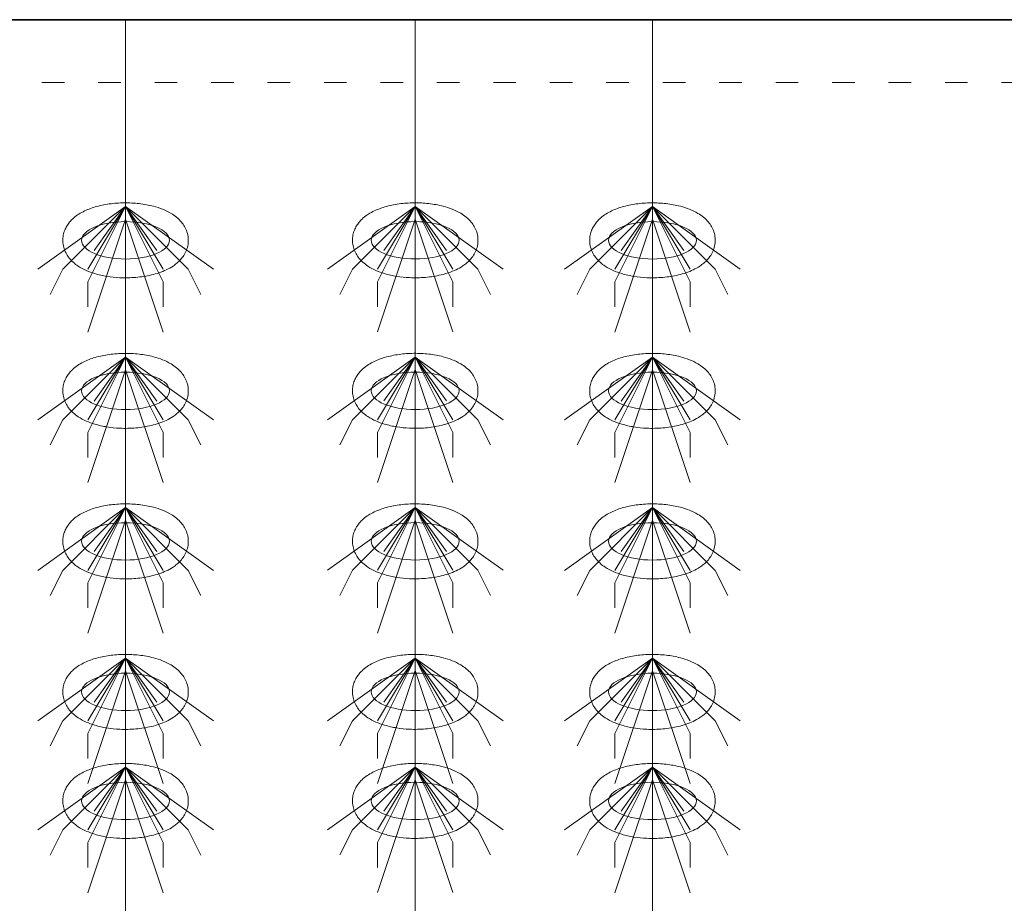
# Model space of a CAD drawing. Header units: metres. Extents: x 703769 to 722343, y 4313031 to 4317457.
# Tile 66 of 256: x 707708.96 to 707713.67, y 4313309.9 to 4313314.13. Entities that reach past the tile are written whole.
import ezdxf

# ---------------------------------------------------------------- set-up
doc = ezdxf.new("R2010")
doc.units = ezdxf.units.M
doc.header["$LTSCALE"] = 0.5
doc.linetypes.add('ACAD_ISO03W100', pattern=[30, 12, -18])
doc.linetypes.add('DASHED', pattern=[19.05, 12.7, -6.35])
for name, color, linetype, lineweight in [('4虚线层', 6, 'DASHED', 18), ('粗实线层', 7, 'Continuous', 35), ('设备', 6, 'Continuous', 18)]:
    doc.layers.add(name, color=color, linetype=linetype, lineweight=lineweight)

# ---------------------------------------------------------------- blocks, each defined once
blk = doc.blocks.new('hh_1')
at = {"layer": '设备'}
for p, q in [((-268840, 164960), (-268910, 164910)), ((-268840, 164960), (-268890, 164910)), ((-268840, 164960), (-268870, 164900)), ((-268840, 164960), (-268870, 164910)), ((-268840, 164960), (-268865, 164925)), ((-268840, 164960), (-268790, 164910)), ((-268840, 164960), (-268815, 164925)), ((-268840, 164960), (-268770, 164910)), ((-268840, 164960), (-268810, 164910)), ((-268840, 164960), (-268810, 164900)), ((-268840, 164950), (-268870, 164860)), ((-268840, 164950), (-268810, 164860)), ((-268890, 164910), (-268900, 164890)), ((-268790, 164910), (-268780, 164890)), ((-268870, 164900), (-268870, 164880)), ((-268810, 164900), (-268810, 164880))]:
    blk.add_line(p, q, dxfattribs=at)
blk = doc.blocks.new('dawda')
at = {"color": 7}
blk.add_line((535550.47, 33373.42), (541041.59, 33373.42), dxfattribs=at)
at = {"layer": '4虚线层', "color": 7, "linetype": 'ACAD_ISO03W100', "ltscale": 3}
blk.add_line((535550.47, 33323.42), (541041.59, 33323.42), dxfattribs=at)
at = {"layer": '设备', "color": 7}
for p, q in [((535797.23, 33373.42), (535797.23, 31373.38)), ((536028.15, 33373.42), (536028.15, 31373.42)), ((536217.25, 33373.42), (536217.25, 31373.38))]:
    blk.add_line(p, q, dxfattribs=at)
for centre in [(535797.24, 33197.5), (536028.15, 33197.54), (536217.25, 33197.5), (535797.24, 33077.5), (536028.15, 33077.54), (536217.25, 33077.5), (535797.24, 32957.5), (536028.15, 32957.54), (536217.25, 32957.5), (535797.24, 32837.5), (536028.15, 32837.54), (536217.25, 32837.5), (535797.24, 32750.55), (536028.15, 32750.59), (536217.25, 32750.55)]:
    blk.add_ellipse(centre, major_axis=(-35.04, 0), ratio=0.42498, dxfattribs=at)
for points in [[(535747.2, 33197.5), (535747.2, 33198.9), (535747.34, 33200.29), (535747.87, 33202.99), (535748.26, 33204.29), (535749.23, 33206.73), (535749.81, 33207.87), (535751.08, 33209.99), (535751.78, 33210.97), (535753.26, 33212.78), (535754.04, 33213.61), (535756.15, 33215.63), (535757.54, 33216.73), (535760.4, 33218.69), (535761.88, 33219.56), (535764.93, 33221.12), (535766.5, 33221.82), (535769.72, 33223.08), (535771.38, 33223.64), (535776.66, 33225.19), (535780.42, 33225.97), (535788.18, 33227.05), (535792.16, 33227.34), (535800.15, 33227.43), (535804.16, 33227.23), (535811.99, 33226.33), (535815.8, 33225.64), (535821.97, 33224.02), (535824.4, 33223.23), (535829.08, 33221.37), (535831.33, 33220.29), (535834.99, 33218.1), (535836.45, 33217.1), (535839.25, 33214.8), (535840.6, 33213.51), (535842.74, 33210.93), (535843.57, 33209.74), (535845.06, 33207.13), (535845.71, 33205.7), (535846.71, 33202.63), (535847.05, 33200.99), (535847.34, 33197.65), (535847.28, 33195.95), (535846.78, 33192.65), (535846.34, 33191.07), (535845.19, 33188.12), (535844.48, 33186.75), (535842.89, 33184.27), (535842.01, 33183.15), (535840.17, 33181.1), (535839.2, 33180.18), (535837.2, 33178.49), (535836.17, 33177.73), (535833.38, 33175.87), (535831.59, 33174.88), (535827.88, 33173.12), (535825.96, 33172.36), (535822, 33171.01), (535819.95, 33170.42), (535813.89, 33168.98), (535809.73, 33168.33), (535801.25, 33167.6), (535796.92, 33167.52), (535789.19, 33167.88), (535785.78, 33168.23), (535779.13, 33169.3), (535775.9, 33170.02), (535770.42, 33171.65), (535768.12, 33172.49), (535763.7, 33174.44), (535761.58, 33175.56), (535758.14, 33177.83), (535756.78, 33178.85), (535754.18, 33181.2), (535752.94, 33182.52), (535750.98, 33185.15), (535750.22, 33186.37), (535748.89, 33189.02), (535748.33, 33190.46), (535747.52, 33193.51), (535747.27, 33195.12), (535747.2, 33197), (535747.2, 33197.25), (535747.2, 33197.5)], [(535978.11, 33197.54), (535978.11, 33198.93), (535978.25, 33200.33), (535978.78, 33203.03), (535979.17, 33204.32), (535980.14, 33206.77), (535980.72, 33207.91), (535982, 33210.03), (535982.7, 33211.01), (535984.17, 33212.81), (535984.95, 33213.64), (535987.07, 33215.67), (535988.45, 33216.77), (535991.31, 33218.73), (535992.79, 33219.6), (535995.84, 33221.16), (535997.41, 33221.86), (536000.63, 33223.11), (536002.29, 33223.67), (536007.57, 33225.23), (536011.34, 33226.01), (536019.09, 33227.09), (536023.07, 33227.38), (536031.07, 33227.46), (536035.07, 33227.26), (536042.9, 33226.37), (536046.72, 33225.67), (536052.88, 33224.05), (536055.31, 33223.27), (536060, 33221.4), (536062.25, 33220.33), (536065.9, 33218.14), (536067.36, 33217.14), (536070.17, 33214.84), (536071.51, 33213.54), (536073.65, 33210.96), (536074.49, 33209.78), (536075.98, 33207.16), (536076.63, 33205.73), (536077.62, 33202.67), (536077.96, 33201.03), (536078.25, 33197.69), (536078.19, 33195.98), (536077.69, 33192.69), (536077.26, 33191.1), (536076.1, 33188.15), (536075.39, 33186.79), (536073.8, 33184.31), (536072.92, 33183.18), (536071.08, 33181.14), (536070.11, 33180.22), (536068.11, 33178.53), (536067.08, 33177.76), (536064.3, 33175.91), (536062.5, 33174.92), (536058.79, 33173.16), (536056.87, 33172.39), (536052.91, 33171.04), (536050.87, 33170.46), (536044.8, 33169.01), (536040.65, 33168.37), (536032.16, 33167.63), (536027.83, 33167.55), (536020.11, 33167.92), (536016.69, 33168.27), (536010.04, 33169.34), (536006.81, 33170.06), (536001.34, 33171.69), (535999.04, 33172.52), (535994.61, 33174.48), (535992.49, 33175.6), (535989.06, 33177.86), (535987.7, 33178.89), (535985.1, 33181.24), (535983.85, 33182.56), (535981.9, 33185.19), (535981.13, 33186.4), (535979.8, 33189.06), (535979.24, 33190.5), (535978.43, 33193.55), (535978.18, 33195.16), (535978.12, 33197.03), (535978.11, 33197.28), (535978.11, 33197.54)], [(536167.21, 33197.5), (536167.21, 33198.9), (536167.35, 33200.29), (536167.88, 33202.99), (536168.27, 33204.29), (536169.24, 33206.73), (536169.82, 33207.87), (536171.09, 33209.99), (536171.79, 33210.97), (536173.27, 33212.78), (536174.05, 33213.61), (536176.16, 33215.63), (536177.55, 33216.73), (536180.41, 33218.69), (536181.89, 33219.56), (536184.94, 33221.12), (536186.51, 33221.82), (536189.73, 33223.08), (536191.39, 33223.64), (536196.67, 33225.19), (536200.43, 33225.97), (536208.19, 33227.05), (536212.17, 33227.34), (536220.17, 33227.43), (536224.17, 33227.23), (536232, 33226.33), (536235.81, 33225.64), (536241.98, 33224.02), (536244.41, 33223.23), (536249.09, 33221.37), (536251.34, 33220.29), (536255, 33218.1), (536256.46, 33217.1), (536259.27, 33214.8), (536260.61, 33213.51), (536262.75, 33210.93), (536263.59, 33209.74), (536265.08, 33207.13), (536265.72, 33205.7), (536266.72, 33202.63), (536267.06, 33200.99), (536267.35, 33197.65), (536267.29, 33195.95), (536266.79, 33192.65), (536266.35, 33191.07), (536265.2, 33188.12), (536264.49, 33186.75), (536262.9, 33184.27), (536262.02, 33183.15), (536260.18, 33181.1), (536259.21, 33180.18), (536257.21, 33178.49), (536256.18, 33177.73), (536253.39, 33175.87), (536251.6, 33174.88), (536247.89, 33173.12), (536245.97, 33172.36), (536242.01, 33171.01), (536239.97, 33170.42), (536233.9, 33168.98), (536229.74, 33168.33), (536221.26, 33167.6), (536216.93, 33167.52), (536209.2, 33167.88), (536205.79, 33168.23), (536199.14, 33169.3), (536195.91, 33170.02), (536190.44, 33171.65), (536188.14, 33172.49), (536183.71, 33174.44), (536181.59, 33175.56), (536178.15, 33177.83), (536176.79, 33178.85), (536174.19, 33181.2), (536172.95, 33182.52), (536170.99, 33185.15), (536170.23, 33186.37), (536168.9, 33189.02), (536168.34, 33190.46), (536167.53, 33193.51), (536167.28, 33195.12), (536167.22, 33197), (536167.21, 33197.25), (536167.21, 33197.5)], [(535747.2, 33077.5), (535747.2, 33078.9), (535747.34, 33080.29), (535747.87, 33082.99), (535748.26, 33084.29), (535749.23, 33086.73), (535749.81, 33087.87), (535751.08, 33089.99), (535751.78, 33090.97), (535753.26, 33092.78), (535754.04, 33093.61), (535756.15, 33095.63), (535757.54, 33096.73), (535760.4, 33098.69), (535761.88, 33099.56), (535764.93, 33101.12), (535766.5, 33101.82), (535769.72, 33103.08), (535771.38, 33103.64), (535776.66, 33105.19), (535780.42, 33105.97), (535788.18, 33107.05), (535792.16, 33107.34), (535800.15, 33107.43), (535804.16, 33107.23), (535811.99, 33106.33), (535815.8, 33105.64), (535821.97, 33104.02), (535824.4, 33103.23), (535829.08, 33101.37), (535831.33, 33100.29), (535834.99, 33098.1), (535836.45, 33097.1), (535839.25, 33094.8), (535840.6, 33093.51), (535842.74, 33090.93), (535843.57, 33089.74), (535845.06, 33087.13), (535845.71, 33085.7), (535846.71, 33082.63), (535847.05, 33080.99), (535847.34, 33077.65), (535847.28, 33075.95), (535846.78, 33072.65), (535846.34, 33071.07), (535845.19, 33068.12), (535844.48, 33066.75), (535842.89, 33064.27), (535842.01, 33063.15), (535840.17, 33061.1), (535839.2, 33060.18), (535837.2, 33058.49), (535836.17, 33057.73), (535833.38, 33055.87), (535831.59, 33054.88), (535827.88, 33053.12), (535825.96, 33052.36), (535822, 33051.01), (535819.95, 33050.42), (535813.89, 33048.98), (535809.73, 33048.33), (535801.25, 33047.6), (535796.92, 33047.52), (535789.19, 33047.88), (535785.78, 33048.23), (535779.13, 33049.3), (535775.9, 33050.02), (535770.42, 33051.65), (535768.12, 33052.49), (535763.7, 33054.44), (535761.58, 33055.56), (535758.14, 33057.83), (535756.78, 33058.85), (535754.18, 33061.2), (535752.94, 33062.52), (535750.98, 33065.15), (535750.22, 33066.37), (535748.89, 33069.02), (535748.33, 33070.46), (535747.52, 33073.51), (535747.27, 33075.12), (535747.2, 33077), (535747.2, 33077.25), (535747.2, 33077.5)], [(535978.11, 33077.54), (535978.11, 33078.93), (535978.25, 33080.33), (535978.78, 33083.03), (535979.17, 33084.32), (535980.14, 33086.77), (535980.72, 33087.91), (535982, 33090.03), (535982.7, 33091.01), (535984.17, 33092.81), (535984.95, 33093.64), (535987.07, 33095.67), (535988.45, 33096.77), (535991.31, 33098.73), (535992.79, 33099.6), (535995.84, 33101.16), (535997.41, 33101.86), (536000.63, 33103.11), (536002.29, 33103.67), (536007.57, 33105.23), (536011.34, 33106.01), (536019.09, 33107.09), (536023.07, 33107.38), (536031.07, 33107.46), (536035.07, 33107.26), (536042.9, 33106.37), (536046.72, 33105.67), (536052.88, 33104.05), (536055.31, 33103.27), (536060, 33101.4), (536062.25, 33100.33), (536065.9, 33098.14), (536067.36, 33097.14), (536070.17, 33094.84), (536071.51, 33093.54), (536073.65, 33090.96), (536074.49, 33089.78), (536075.98, 33087.16), (536076.63, 33085.73), (536077.62, 33082.67), (536077.96, 33081.03), (536078.25, 33077.69), (536078.19, 33075.98), (536077.69, 33072.69), (536077.26, 33071.1), (536076.1, 33068.15), (536075.39, 33066.79), (536073.8, 33064.31), (536072.92, 33063.18), (536071.08, 33061.14), (536070.11, 33060.22), (536068.11, 33058.53), (536067.08, 33057.76), (536064.3, 33055.91), (536062.5, 33054.92), (536058.79, 33053.16), (536056.87, 33052.39), (536052.91, 33051.04), (536050.87, 33050.46), (536044.8, 33049.01), (536040.65, 33048.37), (536032.16, 33047.63), (536027.83, 33047.55), (536020.11, 33047.92), (536016.69, 33048.27), (536010.04, 33049.34), (536006.81, 33050.06), (536001.34, 33051.69), (535999.04, 33052.52), (535994.61, 33054.48), (535992.49, 33055.6), (535989.06, 33057.86), (535987.7, 33058.89), (535985.1, 33061.24), (535983.85, 33062.56), (535981.9, 33065.19), (535981.13, 33066.4), (535979.8, 33069.06), (535979.24, 33070.5), (535978.43, 33073.55), (535978.18, 33075.16), (535978.12, 33077.03), (535978.11, 33077.28), (535978.11, 33077.54)], [(536167.21, 33077.5), (536167.21, 33078.9), (536167.35, 33080.29), (536167.88, 33082.99), (536168.27, 33084.29), (536169.24, 33086.73), (536169.82, 33087.87), (536171.09, 33089.99), (536171.79, 33090.97), (536173.27, 33092.78), (536174.05, 33093.61), (536176.16, 33095.63), (536177.55, 33096.73), (536180.41, 33098.69), (536181.89, 33099.56), (536184.94, 33101.12), (536186.51, 33101.82), (536189.73, 33103.08), (536191.39, 33103.64), (536196.67, 33105.19), (536200.43, 33105.97), (536208.19, 33107.05), (536212.17, 33107.34), (536220.17, 33107.43), (536224.17, 33107.23), (536232, 33106.33), (536235.81, 33105.64), (536241.98, 33104.02), (536244.41, 33103.23), (536249.09, 33101.37), (536251.34, 33100.29), (536255, 33098.1), (536256.46, 33097.1), (536259.27, 33094.8), (536260.61, 33093.51), (536262.75, 33090.93), (536263.59, 33089.74), (536265.08, 33087.13), (536265.72, 33085.7), (536266.72, 33082.63), (536267.06, 33080.99), (536267.35, 33077.65), (536267.29, 33075.95), (536266.79, 33072.65), (536266.35, 33071.07), (536265.2, 33068.12), (536264.49, 33066.75), (536262.9, 33064.27), (536262.02, 33063.15), (536260.18, 33061.1), (536259.21, 33060.18), (536257.21, 33058.49), (536256.18, 33057.73), (536253.39, 33055.87), (536251.6, 33054.88), (536247.89, 33053.12), (536245.97, 33052.36), (536242.01, 33051.01), (536239.97, 33050.42), (536233.9, 33048.98), (536229.74, 33048.33), (536221.26, 33047.6), (536216.93, 33047.52), (536209.2, 33047.88), (536205.79, 33048.23), (536199.14, 33049.3), (536195.91, 33050.02), (536190.44, 33051.65), (536188.14, 33052.49), (536183.71, 33054.44), (536181.59, 33055.56), (536178.15, 33057.83), (536176.79, 33058.85), (536174.19, 33061.2), (536172.95, 33062.52), (536170.99, 33065.15), (536170.23, 33066.37), (536168.9, 33069.02), (536168.34, 33070.46), (536167.53, 33073.51), (536167.28, 33075.12), (536167.22, 33077), (536167.21, 33077.25), (536167.21, 33077.5)], [(535747.2, 32957.5), (535747.2, 32958.9), (535747.34, 32960.29), (535747.87, 32962.99), (535748.26, 32964.29), (535749.23, 32966.73), (535749.81, 32967.87), (535751.08, 32969.99), (535751.78, 32970.97), (535753.26, 32972.78), (535754.04, 32973.61), (535756.15, 32975.63), (535757.54, 32976.73), (535760.4, 32978.69), (535761.88, 32979.56), (535764.93, 32981.12), (535766.5, 32981.82), (535769.72, 32983.08), (535771.38, 32983.64), (535776.66, 32985.19), (535780.42, 32985.97), (535788.18, 32987.05), (535792.16, 32987.34), (535800.15, 32987.43), (535804.16, 32987.23), (535811.99, 32986.33), (535815.8, 32985.64), (535821.97, 32984.02), (535824.4, 32983.23), (535829.08, 32981.37), (535831.33, 32980.29), (535834.99, 32978.1), (535836.45, 32977.1), (535839.25, 32974.8), (535840.6, 32973.51), (535842.74, 32970.93), (535843.57, 32969.74), (535845.06, 32967.13), (535845.71, 32965.7), (535846.71, 32962.63), (535847.05, 32960.99), (535847.34, 32957.65), (535847.28, 32955.95), (535846.78, 32952.65), (535846.34, 32951.07), (535845.19, 32948.12), (535844.48, 32946.75), (535842.89, 32944.27), (535842.01, 32943.15), (535840.17, 32941.1), (535839.2, 32940.18), (535837.2, 32938.49), (535836.17, 32937.73), (535833.38, 32935.87), (535831.59, 32934.88), (535827.88, 32933.12), (535825.96, 32932.36), (535822, 32931.01), (535819.95, 32930.42), (535813.89, 32928.98), (535809.73, 32928.33), (535801.25, 32927.6), (535796.92, 32927.52), (535789.19, 32927.88), (535785.78, 32928.23), (535779.13, 32929.3), (535775.9, 32930.02), (535770.42, 32931.65), (535768.12, 32932.49), (535763.7, 32934.44), (535761.58, 32935.56), (535758.14, 32937.83), (535756.78, 32938.85), (535754.18, 32941.2), (535752.94, 32942.52), (535750.98, 32945.15), (535750.22, 32946.37), (535748.89, 32949.02), (535748.33, 32950.46), (535747.52, 32953.51), (535747.27, 32955.12), (535747.2, 32957), (535747.2, 32957.25), (535747.2, 32957.5)], [(535978.11, 32957.54), (535978.11, 32958.93), (535978.25, 32960.33), (535978.78, 32963.03), (535979.17, 32964.32), (535980.14, 32966.77), (535980.72, 32967.91), (535982, 32970.03), (535982.7, 32971.01), (535984.17, 32972.81), (535984.95, 32973.64), (535987.07, 32975.67), (535988.45, 32976.77), (535991.31, 32978.73), (535992.79, 32979.6), (535995.84, 32981.16), (535997.41, 32981.86), (536000.63, 32983.11), (536002.29, 32983.67), (536007.57, 32985.23), (536011.34, 32986.01), (536019.09, 32987.09), (536023.07, 32987.38), (536031.07, 32987.46), (536035.07, 32987.26), (536042.9, 32986.37), (536046.72, 32985.67), (536052.88, 32984.05), (536055.31, 32983.27), (536060, 32981.4), (536062.25, 32980.33), (536065.9, 32978.14), (536067.36, 32977.14), (536070.17, 32974.84), (536071.51, 32973.54), (536073.65, 32970.96), (536074.49, 32969.78), (536075.98, 32967.16), (536076.63, 32965.73), (536077.62, 32962.67), (536077.96, 32961.03), (536078.25, 32957.69), (536078.19, 32955.98), (536077.69, 32952.69), (536077.26, 32951.1), (536076.1, 32948.15), (536075.39, 32946.79), (536073.8, 32944.31), (536072.92, 32943.18), (536071.08, 32941.14), (536070.11, 32940.22), (536068.11, 32938.53), (536067.08, 32937.76), (536064.3, 32935.91), (536062.5, 32934.92), (536058.79, 32933.16), (536056.87, 32932.39), (536052.91, 32931.04), (536050.87, 32930.46), (536044.8, 32929.01), (536040.65, 32928.37), (536032.16, 32927.63), (536027.83, 32927.55), (536020.11, 32927.92), (536016.69, 32928.27), (536010.04, 32929.34), (536006.81, 32930.06), (536001.34, 32931.69), (535999.04, 32932.52), (535994.61, 32934.48), (535992.49, 32935.6), (535989.06, 32937.86), (535987.7, 32938.89), (535985.1, 32941.24), (535983.85, 32942.56), (535981.9, 32945.19), (535981.13, 32946.4), (535979.8, 32949.06), (535979.24, 32950.5), (535978.43, 32953.55), (535978.18, 32955.16), (535978.12, 32957.03), (535978.11, 32957.28), (535978.11, 32957.54)], [(536167.21, 32957.5), (536167.21, 32958.9), (536167.35, 32960.29), (536167.88, 32962.99), (536168.27, 32964.29), (536169.24, 32966.73), (536169.82, 32967.87), (536171.09, 32969.99), (536171.79, 32970.97), (536173.27, 32972.78), (536174.05, 32973.61), (536176.16, 32975.63), (536177.55, 32976.73), (536180.41, 32978.69), (536181.89, 32979.56), (536184.94, 32981.12), (536186.51, 32981.82), (536189.73, 32983.08), (536191.39, 32983.64), (536196.67, 32985.19), (536200.43, 32985.97), (536208.19, 32987.05), (536212.17, 32987.34), (536220.17, 32987.43), (536224.17, 32987.23), (536232, 32986.33), (536235.81, 32985.64), (536241.98, 32984.02), (536244.41, 32983.23), (536249.09, 32981.37), (536251.34, 32980.29), (536255, 32978.1), (536256.46, 32977.1), (536259.27, 32974.8), (536260.61, 32973.51), (536262.75, 32970.93), (536263.59, 32969.74), (536265.08, 32967.13), (536265.72, 32965.7), (536266.72, 32962.63), (536267.06, 32960.99), (536267.35, 32957.65), (536267.29, 32955.95), (536266.79, 32952.65), (536266.35, 32951.07), (536265.2, 32948.12), (536264.49, 32946.75), (536262.9, 32944.27), (536262.02, 32943.15), (536260.18, 32941.1), (536259.21, 32940.18), (536257.21, 32938.49), (536256.18, 32937.73), (536253.39, 32935.87), (536251.6, 32934.88), (536247.89, 32933.12), (536245.97, 32932.36), (536242.01, 32931.01), (536239.97, 32930.42), (536233.9, 32928.98), (536229.74, 32928.33), (536221.26, 32927.6), (536216.93, 32927.52), (536209.2, 32927.88), (536205.79, 32928.23), (536199.14, 32929.3), (536195.91, 32930.02), (536190.44, 32931.65), (536188.14, 32932.49), (536183.71, 32934.44), (536181.59, 32935.56), (536178.15, 32937.83), (536176.79, 32938.85), (536174.19, 32941.2), (536172.95, 32942.52), (536170.99, 32945.15), (536170.23, 32946.37), (536168.9, 32949.02), (536168.34, 32950.46), (536167.53, 32953.51), (536167.28, 32955.12), (536167.22, 32957), (536167.21, 32957.25), (536167.21, 32957.5)], [(535747.2, 32837.5), (535747.2, 32838.9), (535747.34, 32840.29), (535747.87, 32842.99), (535748.26, 32844.29), (535749.23, 32846.73), (535749.81, 32847.87), (535751.08, 32849.99), (535751.78, 32850.97), (535753.26, 32852.78), (535754.04, 32853.61), (535756.15, 32855.63), (535757.54, 32856.73), (535760.4, 32858.69), (535761.88, 32859.56), (535764.93, 32861.12), (535766.5, 32861.82), (535769.72, 32863.08), (535771.38, 32863.64), (535776.66, 32865.19), (535780.42, 32865.97), (535788.18, 32867.05), (535792.16, 32867.34), (535800.15, 32867.43), (535804.16, 32867.23), (535811.99, 32866.33), (535815.8, 32865.64), (535821.97, 32864.02), (535824.4, 32863.23), (535829.08, 32861.37), (535831.33, 32860.29), (535834.99, 32858.1), (535836.45, 32857.1), (535839.25, 32854.8), (535840.6, 32853.51), (535842.74, 32850.93), (535843.57, 32849.74), (535845.06, 32847.13), (535845.71, 32845.7), (535846.71, 32842.63), (535847.05, 32840.99), (535847.34, 32837.65), (535847.28, 32835.95), (535846.78, 32832.65), (535846.34, 32831.07), (535845.19, 32828.12), (535844.48, 32826.75), (535842.89, 32824.27), (535842.01, 32823.15), (535840.17, 32821.1), (535839.2, 32820.18), (535837.2, 32818.49), (535836.17, 32817.73), (535833.38, 32815.87), (535831.59, 32814.88), (535827.88, 32813.12), (535825.96, 32812.36), (535822, 32811.01), (535819.95, 32810.42), (535813.89, 32808.98), (535809.73, 32808.33), (535801.25, 32807.6), (535796.92, 32807.52), (535789.19, 32807.88), (535785.78, 32808.23), (535779.13, 32809.3), (535775.9, 32810.02), (535770.42, 32811.65), (535768.12, 32812.49), (535763.7, 32814.44), (535761.58, 32815.56), (535758.14, 32817.83), (535756.78, 32818.85), (535754.18, 32821.2), (535752.94, 32822.52), (535750.98, 32825.15), (535750.22, 32826.37), (535748.89, 32829.02), (535748.33, 32830.46), (535747.52, 32833.51), (535747.27, 32835.12), (535747.2, 32837), (535747.2, 32837.25), (535747.2, 32837.5)], [(535978.11, 32837.54), (535978.11, 32838.93), (535978.25, 32840.33), (535978.78, 32843.03), (535979.17, 32844.32), (535980.14, 32846.77), (535980.72, 32847.91), (535982, 32850.03), (535982.7, 32851.01), (535984.17, 32852.81), (535984.95, 32853.64), (535987.07, 32855.67), (535988.45, 32856.77), (535991.31, 32858.73), (535992.79, 32859.6), (535995.84, 32861.16), (535997.41, 32861.86), (536000.63, 32863.11), (536002.29, 32863.67), (536007.57, 32865.23), (536011.34, 32866.01), (536019.09, 32867.09), (536023.07, 32867.38), (536031.07, 32867.46), (536035.07, 32867.26), (536042.9, 32866.37), (536046.72, 32865.67), (536052.88, 32864.05), (536055.31, 32863.27), (536060, 32861.4), (536062.25, 32860.33), (536065.9, 32858.14), (536067.36, 32857.14), (536070.17, 32854.84), (536071.51, 32853.54), (536073.65, 32850.96), (536074.49, 32849.78), (536075.98, 32847.16), (536076.63, 32845.73), (536077.62, 32842.67), (536077.96, 32841.03), (536078.25, 32837.69), (536078.19, 32835.98), (536077.69, 32832.69), (536077.26, 32831.1), (536076.1, 32828.15), (536075.39, 32826.79), (536073.8, 32824.31), (536072.92, 32823.18), (536071.08, 32821.14), (536070.11, 32820.22), (536068.11, 32818.53), (536067.08, 32817.76), (536064.3, 32815.91), (536062.5, 32814.92), (536058.79, 32813.16), (536056.87, 32812.39), (536052.91, 32811.04), (536050.87, 32810.46), (536044.8, 32809.01), (536040.65, 32808.37), (536032.16, 32807.63), (536027.83, 32807.55), (536020.11, 32807.92), (536016.69, 32808.27), (536010.04, 32809.34), (536006.81, 32810.06), (536001.34, 32811.69), (535999.04, 32812.52), (535994.61, 32814.48), (535992.49, 32815.6), (535989.06, 32817.86), (535987.7, 32818.89), (535985.1, 32821.24), (535983.85, 32822.56), (535981.9, 32825.19), (535981.13, 32826.4), (535979.8, 32829.06), (535979.24, 32830.5), (535978.43, 32833.55), (535978.18, 32835.16), (535978.12, 32837.03), (535978.11, 32837.28), (535978.11, 32837.54)], [(536167.21, 32837.5), (536167.21, 32838.9), (536167.35, 32840.29), (536167.88, 32842.99), (536168.27, 32844.29), (536169.24, 32846.73), (536169.82, 32847.87), (536171.09, 32849.99), (536171.79, 32850.97), (536173.27, 32852.78), (536174.05, 32853.61), (536176.16, 32855.63), (536177.55, 32856.73), (536180.41, 32858.69), (536181.89, 32859.56), (536184.94, 32861.12), (536186.51, 32861.82), (536189.73, 32863.08), (536191.39, 32863.64), (536196.67, 32865.19), (536200.43, 32865.97), (536208.19, 32867.05), (536212.17, 32867.34), (536220.17, 32867.43), (536224.17, 32867.23), (536232, 32866.33), (536235.81, 32865.64), (536241.98, 32864.02), (536244.41, 32863.23), (536249.09, 32861.37), (536251.34, 32860.29), (536255, 32858.1), (536256.46, 32857.1), (536259.27, 32854.8), (536260.61, 32853.51), (536262.75, 32850.93), (536263.59, 32849.74), (536265.08, 32847.13), (536265.72, 32845.7), (536266.72, 32842.63), (536267.06, 32840.99), (536267.35, 32837.65), (536267.29, 32835.95), (536266.79, 32832.65), (536266.35, 32831.07), (536265.2, 32828.12), (536264.49, 32826.75), (536262.9, 32824.27), (536262.02, 32823.15), (536260.18, 32821.1), (536259.21, 32820.18), (536257.21, 32818.49), (536256.18, 32817.73), (536253.39, 32815.87), (536251.6, 32814.88), (536247.89, 32813.12), (536245.97, 32812.36), (536242.01, 32811.01), (536239.97, 32810.42), (536233.9, 32808.98), (536229.74, 32808.33), (536221.26, 32807.6), (536216.93, 32807.52), (536209.2, 32807.88), (536205.79, 32808.23), (536199.14, 32809.3), (536195.91, 32810.02), (536190.44, 32811.65), (536188.14, 32812.49), (536183.71, 32814.44), (536181.59, 32815.56), (536178.15, 32817.83), (536176.79, 32818.85), (536174.19, 32821.2), (536172.95, 32822.52), (536170.99, 32825.15), (536170.23, 32826.37), (536168.9, 32829.02), (536168.34, 32830.46), (536167.53, 32833.51), (536167.28, 32835.12), (536167.22, 32837), (536167.21, 32837.25), (536167.21, 32837.5)], [(535747.2, 32750.55), (535747.2, 32751.95), (535747.34, 32753.35), (535747.87, 32756.04), (535748.27, 32757.34), (535749.23, 32759.78), (535749.81, 32760.93), (535751.09, 32763.04), (535751.79, 32764.02), (535753.26, 32765.83), (535754.04, 32766.66), (535756.16, 32768.69), (535757.54, 32769.78), (535760.4, 32771.75), (535761.88, 32772.61), (535764.93, 32774.18), (535766.5, 32774.87), (535769.72, 32776.13), (535771.38, 32776.69), (535776.66, 32778.24), (535780.43, 32779.03), (535788.18, 32780.1), (535792.17, 32780.39), (535800.16, 32780.48), (535804.16, 32780.28), (535811.99, 32779.38), (535815.81, 32778.69), (535821.97, 32777.07), (535824.4, 32776.29), (535829.09, 32774.42), (535831.34, 32773.34), (535834.99, 32771.16), (535836.46, 32770.15), (535839.26, 32767.86), (535840.6, 32766.56), (535842.74, 32763.98), (535843.58, 32762.79), (535845.07, 32760.18), (535845.72, 32758.75), (535846.71, 32755.68), (535847.05, 32754.05), (535847.34, 32750.7), (535847.28, 32749), (535846.79, 32745.71), (535846.35, 32744.12), (535845.19, 32741.17), (535844.48, 32739.81), (535842.89, 32737.32), (535842.02, 32736.2), (535840.17, 32734.16), (535839.2, 32733.23), (535837.2, 32731.55), (535836.17, 32730.78), (535833.39, 32728.92), (535831.59, 32727.93), (535827.88, 32726.17), (535825.96, 32725.41), (535822, 32724.06), (535819.96, 32723.48), (535813.9, 32722.03), (535809.74, 32721.38), (535801.25, 32720.65), (535796.92, 32720.57), (535789.2, 32720.94), (535785.78, 32721.28), (535779.13, 32722.35), (535775.9, 32723.07), (535770.43, 32724.71), (535768.13, 32725.54), (535763.71, 32727.49), (535761.58, 32728.62), (535758.15, 32730.88), (535756.79, 32731.91), (535754.19, 32734.25), (535752.94, 32735.58), (535750.99, 32738.2), (535750.22, 32739.42), (535748.89, 32742.07), (535748.33, 32743.51), (535747.52, 32746.56), (535747.27, 32748.17), (535747.21, 32750.05), (535747.2, 32750.3), (535747.2, 32750.55)], [(535978.12, 32750.59), (535978.12, 32751.99), (535978.26, 32753.38), (535978.79, 32756.08), (535979.18, 32757.38), (535980.15, 32759.82), (535980.72, 32760.96), (535982, 32763.08), (535982.7, 32764.06), (535984.18, 32765.86), (535984.95, 32766.69), (535987.07, 32768.72), (535988.45, 32769.82), (535991.31, 32771.78), (535992.79, 32772.65), (535995.84, 32774.21), (535997.41, 32774.91), (536000.64, 32776.17), (536002.29, 32776.73), (536007.57, 32778.28), (536011.34, 32779.06), (536019.09, 32780.14), (536023.08, 32780.43), (536031.07, 32780.52), (536035.08, 32780.32), (536042.9, 32779.42), (536046.72, 32778.72), (536052.88, 32777.11), (536055.32, 32776.32), (536060, 32774.46), (536062.25, 32773.38), (536065.91, 32771.19), (536067.37, 32770.19), (536070.17, 32767.89), (536071.52, 32766.59), (536073.65, 32764.01), (536074.49, 32762.83), (536075.98, 32760.21), (536076.63, 32758.78), (536077.63, 32755.72), (536077.97, 32754.08), (536078.25, 32750.74), (536078.2, 32749.04), (536077.7, 32745.74), (536077.26, 32744.15), (536076.11, 32741.2), (536075.39, 32739.84), (536073.8, 32737.36), (536072.93, 32736.24), (536071.08, 32734.19), (536070.12, 32733.27), (536068.12, 32731.58), (536067.08, 32730.82), (536064.3, 32728.96), (536062.51, 32727.97), (536058.79, 32726.21), (536056.87, 32725.44), (536052.91, 32724.1), (536050.87, 32723.51), (536044.81, 32722.07), (536040.65, 32721.42), (536032.16, 32720.69), (536027.84, 32720.61), (536020.11, 32720.97), (536016.69, 32721.32), (536010.05, 32722.39), (536006.82, 32723.11), (536001.34, 32724.74), (535999.04, 32725.57), (535994.62, 32727.53), (535992.49, 32728.65), (535989.06, 32730.91), (535987.7, 32731.94), (535985.1, 32734.29), (535983.86, 32735.61), (535981.9, 32738.24), (535981.13, 32739.45), (535979.8, 32742.11), (535979.24, 32743.55), (535978.43, 32746.6), (535978.19, 32748.21), (535978.12, 32750.09), (535978.12, 32750.34), (535978.12, 32750.59)], [(536167.21, 32750.55), (536167.21, 32751.95), (536167.35, 32753.35), (536167.89, 32756.04), (536168.28, 32757.34), (536169.24, 32759.78), (536169.82, 32760.93), (536171.1, 32763.04), (536171.8, 32764.02), (536173.27, 32765.83), (536174.05, 32766.66), (536176.17, 32768.69), (536177.55, 32769.78), (536180.41, 32771.75), (536181.89, 32772.61), (536184.94, 32774.18), (536186.51, 32774.87), (536189.73, 32776.13), (536191.39, 32776.69), (536196.67, 32778.24), (536200.44, 32779.03), (536208.19, 32780.1), (536212.18, 32780.39), (536220.17, 32780.48), (536224.17, 32780.28), (536232, 32779.38), (536235.82, 32778.69), (536241.98, 32777.07), (536244.42, 32776.29), (536249.1, 32774.42), (536251.35, 32773.34), (536255.01, 32771.16), (536256.47, 32770.15), (536259.27, 32767.86), (536260.61, 32766.56), (536262.75, 32763.98), (536263.59, 32762.79), (536265.08, 32760.18), (536265.73, 32758.75), (536266.72, 32755.68), (536267.07, 32754.05), (536267.35, 32750.7), (536267.29, 32749), (536266.8, 32745.71), (536266.36, 32744.12), (536265.2, 32741.17), (536264.49, 32739.81), (536262.9, 32737.32), (536262.03, 32736.2), (536260.18, 32734.16), (536259.21, 32733.23), (536257.21, 32731.55), (536256.18, 32730.78), (536253.4, 32728.92), (536251.61, 32727.93), (536247.89, 32726.17), (536245.97, 32725.41), (536242.01, 32724.06), (536239.97, 32723.48), (536233.91, 32722.03), (536229.75, 32721.38), (536221.26, 32720.65), (536216.93, 32720.57), (536209.21, 32720.94), (536205.79, 32721.28), (536199.14, 32722.35), (536195.91, 32723.07), (536190.44, 32724.71), (536188.14, 32725.54), (536183.72, 32727.49), (536181.59, 32728.62), (536178.16, 32730.88), (536176.8, 32731.91), (536174.2, 32734.25), (536172.95, 32735.58), (536171, 32738.2), (536170.23, 32739.42), (536168.9, 32742.07), (536168.34, 32743.51), (536167.53, 32746.56), (536167.29, 32748.17), (536167.22, 32750.05), (536167.21, 32750.3), (536167.21, 32750.55)]]:
    blk.add_open_spline(points, degree=3, knots=[0, 0, 0, 0, 3.423083, 3.423083, 6.846165, 6.846165, 10.269248, 10.269248, 13.69233, 13.69233, 17.115413, 17.115413, 22.728666, 22.728666, 28.341919, 28.341919, 33.955172, 33.955172, 39.568425, 39.568425, 51.436002, 51.436002, 63.303578, 63.303578, 75.171154, 75.171154, 87.03873, 87.03873, 95.224368, 95.224368, 103.410005, 103.410005, 109.145122, 109.145122, 114.880238, 114.880238, 119.003115, 119.003115, 123.125991, 123.125991, 127.248868, 127.248868, 131.371745, 131.371745, 135.494621, 135.494621, 139.617498, 139.617498, 143.740375, 143.740375, 147.863251, 147.863251, 151.986128, 151.986128, 158.708917, 158.708917, 165.431705, 165.431705, 172.154493, 172.154493, 184.909814, 184.909814, 197.665135, 197.665135, 207.937, 207.937, 218.208864, 218.208864, 226.104489, 226.104489, 234.000115, 234.000115, 239.456, 239.456, 244.911884, 244.911884, 248.896322, 248.896322, 252.88076, 252.88076, 256.865198, 256.865198, 257.481358, 257.481358, 257.481358, 257.481358], dxfattribs=at)
at = {"layer": '设备', "color": 7, "xscale": -1}
for p in [(266957.24, -131735.61), (267188.15, -131735.57), (267377.25, -131735.61), (266957.24, -131855.61), (267188.15, -131855.57), (267377.25, -131855.61), (266957.24, -131975.61), (267188.15, -131975.57), (267377.25, -131975.61), (266957.24, -132095.61), (267188.15, -132095.57), (267377.25, -132095.61), (266957.24, -132182.56), (267188.15, -132182.52), (267377.25, -132182.56)]:
    blk.add_blockref('hh_1', p, dxfattribs=at)

msp = doc.modelspace()

# ---------------------------------------------------------------- block references
at = {"layer": '粗实线层', "xscale": 0.006, "yscale": 0.006, "zscale": 0.006}
msp.add_blockref('dawda', (704494.6802, 4313113.8882), dxfattribs=at)

doc.saveas('drawing.dxf')
